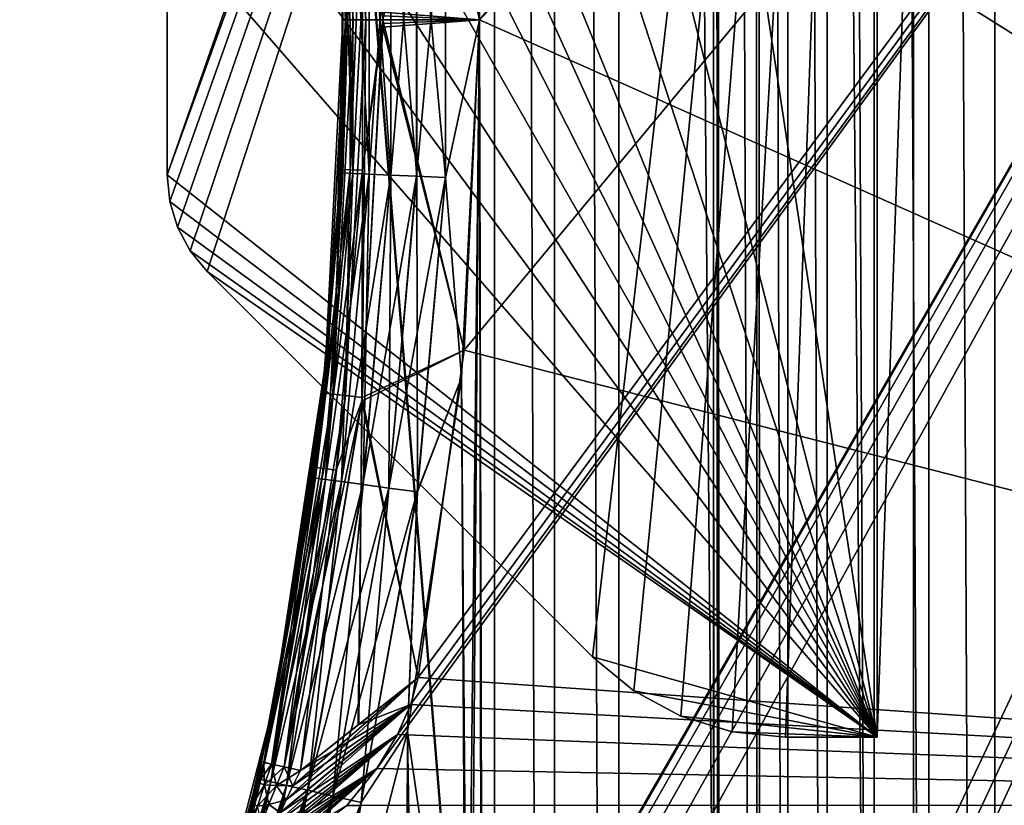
# Model space of a CAD drawing. Header units: metres. Extents: x -206 to 75, y -104 to 104.
# Tile 198 of 256: x -196 to -189, y -20 to -14. Entities that reach past the tile are written whole.
import ezdxf

# ---------------------------------------------------------------- set-up
doc = ezdxf.new("R2010")
doc.units = ezdxf.units.M
doc.layers.add('solid_01_1-CONSUMER_THERM_B_125288', color=7, linetype='CONTINUOUS')

msp = doc.modelspace()

# ---------------------------------------------------------------- linework, layer by layer
at = {"layer": 'solid_01_1-CONSUMER_THERM_B_125288'}
for points in [[(-168.648926, 67.29171), (-200.493088, -75.033852), (-200.514557, 74.966148)], [(-190.720612, -45.683636, 1.5), (-200.514557, 74.966148, 1.5), (-200.493088, -75.033852, 1.5)], [(-190.792786, -44.707626, 1.5), (-190.805618, 44.64188, 1.5), (-200.514557, 74.966148, 1.5)], [(-190.720612, -45.683636, 1.5), (-190.792786, -44.707626, 1.5), (-200.514557, 74.966148, 1.5)], [(-168.648926, 67.29171), (-168.75058, 66.747505), (-200.493088, -75.033852)], [(-168.75058, 66.747505), (-168.750504, 66.193886), (-200.493088, -75.033852)], [(-168.750504, 66.193886), (-168.731537, -66.252495), (-200.493088, -75.033852)], [(-188.131836, 63.209873, 75.400002), (-188.743393, 63.006863, 75.400002), (-188.122757, -63.265884, 75.400002)], [(-188.743393, 63.006863, 75.400002), (-189.338531, 62.760765, 75.400002), (-188.734344, -63.062962, 75.400002)], [(-188.743393, 63.006863, 75.400002), (-188.734344, -63.062962, 75.400002), (-188.122757, -63.265884, 75.400002)], [(-189.338531, 62.760765, 75.400002), (-190.467224, 62.145069, 75.400002), (-189.329514, -62.816952, 75.400002)], [(-189.338531, 62.760765, 75.400002), (-189.329514, -62.816952, 75.400002), (-188.734344, -63.062962, 75.400002)], [(-190.467224, 62.145069, 75.400002), (-191.497131, 61.374428, 75.400002), (-190.458282, -62.201416, 75.400002)], [(-190.467224, 62.145069, 75.400002), (-190.458282, -62.201416, 75.400002), (-189.329514, -62.816952, 75.400002)], [(-191.497131, 61.374428, 75.400002), (-191.968384, 60.935677, 75.400002), (-191.488312, -61.430923, 75.400002)], [(-191.497131, 61.374428, 75.400002), (-191.488312, -61.430923, 75.400002), (-190.458282, -62.201416, 75.400002)], [(-191.968384, 60.935677, 75.400002), (-192.407074, 60.464352, 75.400002), (-191.959625, -60.992237, 75.400002)], [(-191.968384, 60.935677, 75.400002), (-191.959625, -60.992237, 75.400002), (-191.488312, -61.430923, 75.400002)], [(-192.407074, 60.464352, 75.400002), (-192.511902, -14.2783, 75.400002), (-192.398376, -60.520977, 75.400002)], [(-192.407074, 60.464352, 75.400002), (-192.398376, -60.520977, 75.400002), (-191.959625, -60.992237, 75.400002)], [(-190.755585, -42.752499, 1.5), (-190.767761, 42.686893, 1.5), (-190.805618, 44.64188, 1.5)], [(-190.792786, -44.707626, 1.5), (-190.755585, -42.752499, 1.5), (-190.805618, 44.64188, 1.5)], [(-190.4776, -40.818287, 1.5), (-190.489151, 40.752857, 1.5), (-190.767761, 42.686893, 1.5)], [(-190.755585, -42.752499, 1.5), (-190.4776, -40.818287, 1.5), (-190.767761, 42.686893, 1.5)], [(-190.249329, -39.867092, 1.5), (-190.260574, 39.801739, 1.5), (-190.489151, 40.752857, 1.5)], [(-190.4776, -40.818287, 1.5), (-190.249329, -39.867092, 1.5), (-190.489151, 40.752857, 1.5)], [(-189.962341, -38.930828, 1.5), (-189.973282, 38.865559, 1.5), (-190.260574, 39.801739, 1.5)], [(-190.249329, -39.867092, 1.5), (-189.962341, -38.930828, 1.5), (-190.260574, 39.801739, 1.5)], [(-189.617798, -38.013813, 1.5), (-189.628448, 37.948685, 1.5), (-189.973282, 38.865559, 1.5)], [(-189.962341, -38.930828, 1.5), (-189.617798, -38.013813, 1.5), (-189.973282, 38.865559, 1.5)], [(-189.217484, -37.120647, 1.5), (-189.227875, 37.055695, 1.5), (-189.628448, 37.948685, 1.5)], [(-189.617798, -38.013813, 1.5), (-189.217484, -37.120647, 1.5), (-189.628448, 37.948685, 1.5)], [(-188.259018, -35.423119, 1.5), (-188.268982, 35.358646, 1.5), (-189.227875, 37.055695, 1.5)], [(-189.217484, -37.120647, 1.5), (-188.259018, -35.423119, 1.5), (-189.227875, 37.055695, 1.5)], [(-192.511902, -14.278341, 63.5), (-192.644226, -11.660474, 63.5), (-192.600266, 2.971674, 63.5)], [(-178.100266, 2.972715, 63.5), (-192.511902, -14.278341, 63.5), (-192.600266, 2.971674, 63.5)], [(-178.100266, 2.972715, 63.5), (-192.49942, -22.094429, 63.5), (-192.511902, -14.278341, 63.5)], [(-178.100266, 2.972715, 63.5), (-192.380325, -21.904842, 63.5), (-192.49942, -22.094429, 63.5)], [(-178.100266, 2.972715, 63.5), (-192.221954, -21.746449, 63.5), (-192.380325, -21.904842, 63.5)], [(-178.100266, 2.972715, 63.5), (-192.032394, -21.627327, 63.5), (-192.221954, -21.746449, 63.5)], [(-178.100266, 2.972715, 63.5), (-191.821167, -21.553381, 63.5), (-192.032394, -21.627327, 63.5)], [(-178.100266, 2.972715, 63.5), (-191.598511, -21.528254, 63.5), (-191.821167, -21.553381, 63.5)], [(-178.100266, 2.972715, 63.5), (-189.702667, -21.528118, 63.5), (-191.598511, -21.528254, 63.5)], [(-178.100266, 2.972715, 63.5), (-189.523285, -21.511883, 63.5), (-189.702667, -21.528118, 63.5)], [(-178.100266, 2.972715, 63.5), (-189.349716, -21.46373, 63.5), (-189.523285, -21.511883, 63.5)], [(-178.100266, 2.972715, 63.5), (-189.187607, -21.385223, 63.5), (-189.349716, -21.46373, 63.5)], [(-178.100266, 2.972715, 63.5), (-188.60054, -21.091534, 63.5), (-189.187607, -21.385223, 63.5)], [(-194.79895, -15.41427, 72.099998), (-189.599976, -1.028111, 72.099998), (-192.399429, -8.550674, 72.099998)], [(-194.79895, -15.41427, 72.099998), (-194.779694, -15.609434, 72.099998), (-189.599976, -1.028111, 72.099998)], [(-194.779694, -15.609434, 72.099998), (-194.722794, -15.796946, 72.099998), (-189.599976, -1.028111, 72.099998)], [(-194.722794, -15.796946, 72.099998), (-194.630417, -15.969762, 72.099998), (-189.599976, -1.028111, 72.099998)], [(-194.630417, -15.969762, 72.099998), (-194.505997, -16.121357, 72.099998), (-189.599976, -1.028111, 72.099998)], [(-194.505997, -16.121357, 72.099998), (-191.684479, -18.942474, 72.099998), (-189.599976, -1.028111, 72.099998)], [(-193.264374, -19.757679, 66.5), (-179.598618, -20.027393, 66.5), (-179.599976, -1.027393, 66.5)], [(-193.112396, -19.510281, 66.5), (-193.264374, -19.757679, 66.5), (-179.599976, -1.027393, 66.5)], [(-193.014893, -19.288973, 66.5), (-193.112396, -19.510281, 66.5), (-179.599976, -1.027393, 66.5)], [(-193.014893, -19.288973, 66.5), (-179.599976, -1.027393, 66.5), (-192.961288, -19.09329, 66.5)], [(-192.961288, -19.09329, 66.5), (-179.599976, -1.027393, 66.5), (-192.624405, -16.696272, 66.5)], [(-192.511902, -14.278312, 66.5), (-179.599976, -1.027393, 66.5), (-192.624756, -11.860378, 66.5)], [(-192.624405, -16.696272, 66.5), (-179.599976, -1.027393, 66.5), (-192.511902, -14.278312, 66.5)], [(-192.599976, -1.028326, 72.400002), (-179.599976, -1.027393, 72.400002), (-179.598618, -20.027393, 72.400002)], [(-192.599442, -8.528326, 72.400002), (-192.599976, -1.028326, 72.400002), (-179.598618, -20.027393, 72.400002)], [(-192.399979, -1.028312, 66.800003), (-189.599976, -1.028111, 66.800003), (-189.598648, -19.528111, 66.800003)], [(-192.399429, -8.550674, 66.800003), (-192.399979, -1.028312, 66.800003), (-189.598648, -19.528111, 66.800003)], [(-191.684479, -18.942474, 72.099998), (-191.381271, -19.191256, 72.099998), (-189.599976, -1.028111, 72.099998)], [(-191.381271, -19.191256, 72.099998), (-191.035599, -19.375973, 72.099998), (-189.599976, -1.028111, 72.099998)], [(-191.035599, -19.375973, 72.099998), (-190.660538, -19.489731, 72.099998), (-189.599976, -1.028111, 72.099998)], [(-190.660538, -19.489731, 72.099998), (-190.270218, -19.528158, 72.099998), (-189.599976, -1.028111, 72.099998)], [(-190.270218, -19.528158, 72.099998), (-189.598648, -19.528111, 72.099998), (-189.599976, -1.028111, 72.099998)], [(-189.598648, -19.528111, 68.699997), (-189.599976, -1.028111, 68.699997), (-188.953949, -1.028064, 68.699997)], [(-188.953949, -1.028064, 70.199997), (-189.599976, -1.028111, 70.199997), (-189.598648, -19.528111, 70.199997)], [(-189.599976, -1.028111, 66.800003), (-189.599976, -1.028111, 68.699997), (-189.598648, -19.528111, 68.699997)], [(-189.598648, -19.528111, 66.800003), (-189.599976, -1.028111, 66.800003), (-189.598648, -19.528111, 68.699997)], [(-189.598648, -19.528111, 72.099998), (-189.598648, -19.528111, 70.199997), (-189.599976, -1.028111, 70.199997)], [(-189.599976, -1.028111, 72.099998), (-189.598648, -19.528111, 72.099998), (-189.599976, -1.028111, 70.199997)], [(-189.598648, -19.528111, 70.199997), (-189.598648, -19.528111, 68.699997), (-188.953949, -1.028064, 68.699997)], [(-188.953949, -1.028064, 70.199997), (-189.598648, -19.528111, 70.199997), (-188.953949, -1.028064, 68.699997)], [(-194.79895, -15.41427, 72.099998), (-192.399429, -8.550674, 72.099998), (-194.799072, -13.550847, 72.099998)], [(-192.599442, -8.528326, 72.400002), (-179.598618, -20.027393, 72.400002), (-193.484055, -8.52839, 72.400002)], [(-179.598618, -20.027393, 72.400002), (-193.265167, -8.799067, 72.400002), (-193.484055, -8.52839, 72.400002)], [(-192.967651, -9.210786, 66.800003), (-192.399429, -8.550674, 66.800003), (-189.598648, -19.528111, 66.800003)], [(-179.598618, -20.027393, 72.400002), (-193.113144, -9.046436, 72.400002), (-193.265167, -8.799067, 72.400002)], [(-179.598618, -20.027393, 72.400002), (-193.015579, -9.267729, 72.400002), (-193.113144, -9.046436, 72.400002)], [(-192.967651, -9.210786, 66.800003), (-189.598648, -19.528111, 66.800003), (-193.484512, -9.984642, 66.800003)], [(-179.598618, -20.027393, 72.400002), (-192.961975, -9.463419, 72.400002), (-193.015579, -9.267729, 72.400002)], [(-179.598618, -20.027393, 72.400002), (-192.624756, -11.860383, 72.400002), (-192.961975, -9.463419, 72.400002)], [(-193.484512, -9.984642, 66.800003), (-189.598648, -19.528111, 66.800003), (-193.728836, -10.42986, 66.800003)], [(-193.728836, -10.42986, 66.800003), (-189.598648, -19.528111, 66.800003), (-193.964966, -10.925002, 66.800003)], [(-193.964966, -10.925002, 66.800003), (-189.598648, -19.528111, 66.800003), (-194.19136, -11.47698, 66.800003)], [(-194.19136, -11.47698, 66.800003), (-189.598648, -19.528111, 66.800003), (-194.406738, -12.093569, 66.800003)], [(-193.586212, -11.538349, 73.431709), (-193.435852, -14.278408, 73.431709), (-193.642776, -11.544589, 73.619507)], [(-193.586212, -11.538349, 73.431709), (-193.494278, -11.528232, 73.258644), (-193.343369, -14.278391, 73.258644)], [(-193.586212, -11.538349, 73.431709), (-193.343369, -14.278391, 73.258644), (-193.435852, -14.278408, 73.431709)], [(-193.494278, -11.528232, 73.258644), (-193.219025, -14.251157, 73.107109), (-193.219009, -14.278371, 73.107109)], [(-193.343369, -14.278391, 73.258644), (-193.494278, -11.528232, 73.258644), (-193.219009, -14.278371, 73.107109)], [(-193.367508, -13.176461, 65.641441), (-193.218933, -14.278362, 65.792976), (-193.370575, -11.514613, 65.792976)], [(-192.624756, -11.860378, 66.5), (-193.370575, -11.514613, 65.792976), (-193.218933, -14.278362, 65.792976)], [(-193.642776, -11.544589, 73.619507), (-193.492767, -14.278448, 73.619507), (-193.549454, -12.91047, 73.814217)], [(-193.435852, -14.278408, 73.431709), (-193.492767, -14.278448, 73.619507), (-193.642776, -11.544589, 73.619507)], [(-192.759796, -13.123253, 63.524933), (-192.644226, -11.660474, 63.5), (-192.511902, -14.278341, 63.5)], [(-193.639114, -11.761334, 74.400002), (-193.549454, -12.91047, 73.814217), (-193.511902, -14.278392, 73.814217)], [(-193.511902, -14.278392, 74.400002), (-193.639114, -11.761334, 74.400002), (-193.511902, -14.278392, 73.814217)], [(-193.512299, -13.15706, 74.621429), (-193.639114, -11.761334, 74.400002), (-193.511902, -14.278392, 74.400002)], [(-193.549469, -12.91027, 65.085869), (-193.639114, -11.761334, 64.5), (-193.511902, -14.278392, 64.5)], [(-193.512161, -13.157054, 64.277962), (-193.511902, -14.278392, 64.5), (-193.639114, -11.761334, 64.5)], [(-193.21907, -14.223943, 73.107109), (-192.624756, -11.860383, 72.400002), (-192.511902, -14.27832, 72.400002)], [(-192.511902, -14.278312, 66.5), (-192.624756, -11.860378, 66.5), (-193.218933, -14.278362, 65.792976)], [(-179.598618, -20.027393, 72.400002), (-192.511902, -14.27832, 72.400002), (-192.624756, -11.860383, 72.400002)], [(-194.406738, -12.093569, 66.800003), (-189.598648, -19.528111, 66.800003), (-194.609726, -12.782652, 66.800003)], [(-194.609726, -12.782652, 66.800003), (-189.598648, -19.528111, 66.800003), (-194.799072, -13.550847, 66.800003)], [(-193.511902, -14.278392, 65.085869), (-193.549469, -12.91027, 65.085869), (-193.511902, -14.278392, 64.5)], [(-193.516861, -13.183018, 65.279999), (-193.549469, -12.91027, 65.085869), (-193.511902, -14.278392, 65.085869)], [(-193.492767, -14.278448, 73.619507), (-193.511902, -14.278392, 73.814217), (-193.549454, -12.91047, 73.814217)], [(-192.971588, -15.423931, 75.300873), (-192.760406, -13.123281, 75.374931), (-192.971756, -13.132775, 75.300873)], [(-192.971588, -15.423931, 75.300873), (-192.760239, -15.433395, 75.374931), (-192.760406, -13.123281, 75.374931)], [(-192.971191, -13.132751, 63.598858), (-192.759796, -13.123253, 63.524933), (-192.75975, -15.433417, 63.52496)], [(-192.760406, -13.123281, 75.374931), (-192.760239, -15.433395, 75.374931), (-192.511902, -14.2783, 75.400002)], [(-192.75975, -15.433417, 63.52496), (-192.759796, -13.123253, 63.524933), (-192.511902, -14.278341, 63.5)], [(-193.459824, -13.180513, 65.468552), (-193.516861, -13.183018, 65.279999), (-193.516769, -15.373761, 65.279701)], [(-193.516769, -15.373761, 65.279701), (-193.516861, -13.183018, 65.279999), (-193.511902, -14.278392, 65.085869)], [(-193.459625, -15.376261, 65.468643), (-193.459824, -13.180513, 65.468552), (-193.516769, -15.373761, 65.279701)], [(-193.438553, -13.153747, 74.833076), (-193.512299, -13.15706, 74.621429), (-193.512131, -15.399724, 74.621429)], [(-193.512131, -15.399724, 74.621429), (-193.512299, -13.15706, 74.621429), (-193.511902, -14.278392, 74.400002)], [(-193.438278, -13.153735, 64.06636), (-193.438171, -15.403036, 64.066475), (-193.512161, -13.157054, 64.277962)], [(-193.512161, -13.157054, 64.277962), (-193.512024, -15.399729, 64.278084), (-193.511902, -14.278392, 64.5)], [(-193.438171, -15.403036, 64.066475), (-193.512024, -15.399729, 64.278084), (-193.512161, -13.157054, 64.277962)], [(-193.438385, -15.403027, 74.833076), (-193.438553, -13.153747, 74.833076), (-193.512131, -15.399724, 74.621429)], [(-193.459625, -15.376261, 65.468643), (-193.367508, -13.176461, 65.641441), (-193.459824, -13.180513, 65.468552)], [(-193.459625, -15.376261, 65.468643), (-193.36734, -15.380299, 65.641441), (-193.367508, -13.176461, 65.641441)], [(-193.319565, -13.148401, 75.022964), (-193.438553, -13.153747, 74.833076), (-193.438385, -15.403027, 74.833076)], [(-193.319397, -15.408355, 75.022964), (-193.319565, -13.148401, 75.022964), (-193.438385, -15.403027, 74.833076)], [(-193.319183, -13.148384, 63.876549), (-193.319092, -15.408369, 63.876648), (-193.438278, -13.153735, 64.06636)], [(-193.319092, -15.408369, 63.876648), (-193.438171, -15.403036, 64.066475), (-193.438278, -13.153735, 64.06636)], [(-193.367508, -13.176461, 65.641441), (-193.36734, -15.380299, 65.641441), (-193.218933, -14.278362, 65.792976)], [(-193.161316, -13.141292, 75.181549), (-193.319565, -13.148401, 75.022964), (-193.319397, -15.408355, 75.022964)], [(-193.161148, -15.415442, 75.181549), (-193.161316, -13.141292, 75.181549), (-193.319397, -15.408355, 75.022964)], [(-193.160828, -13.14127, 63.71806), (-193.160767, -15.415459, 63.718136), (-193.319183, -13.148384, 63.876549)], [(-193.160767, -15.415459, 63.718136), (-193.319092, -15.408369, 63.876648), (-193.319183, -13.148384, 63.876549)], [(-192.971756, -13.132775, 75.300873), (-193.161316, -13.141292, 75.181549), (-193.161148, -15.415442, 75.181549)], [(-192.971588, -15.423931, 75.300873), (-192.971756, -13.132775, 75.300873), (-193.161148, -15.415442, 75.181549)], [(-192.971191, -13.132751, 63.598858), (-192.97113, -15.423951, 63.598911), (-193.160828, -13.14127, 63.71806)], [(-192.97113, -15.423951, 63.598911), (-193.160767, -15.415459, 63.718136), (-193.160828, -13.14127, 63.71806)], [(-192.971191, -13.132751, 63.598858), (-192.75975, -15.433417, 63.52496), (-192.97113, -15.423951, 63.598911)], [(-194.79895, -15.41427, 66.800003), (-194.799072, -13.550847, 66.800003), (-189.598648, -19.528111, 66.800003)], [(-194.79895, -15.41427, 72.099998), (-194.799072, -13.550847, 72.099998), (-194.799072, -13.550847, 66.800003)], [(-194.79895, -15.41427, 72.099998), (-194.799072, -13.550847, 66.800003), (-194.79895, -15.41427, 66.800003)], [(-193.492767, -14.278448, 73.619507), (-193.642395, -17.012327, 73.619507), (-193.549255, -15.646319, 73.814217)], [(-193.585815, -17.018488, 73.431709), (-193.642395, -17.012327, 73.619507), (-193.492767, -14.278448, 73.619507)], [(-193.638763, -16.795467, 74.400002), (-193.511902, -14.278392, 74.400002), (-193.549255, -15.646319, 73.814217)], [(-193.512131, -15.399724, 74.621429), (-193.511902, -14.278392, 74.400002), (-193.638763, -16.795467, 74.400002)], [(-193.511902, -14.278392, 65.085869), (-193.511902, -14.278392, 64.5), (-193.638763, -16.795467, 64.5)], [(-193.512024, -15.399729, 64.278084), (-193.638763, -16.795467, 64.5), (-193.511902, -14.278392, 64.5)], [(-193.549271, -15.646508, 65.085869), (-193.511902, -14.278392, 65.085869), (-193.638763, -16.795467, 64.5)], [(-193.435852, -14.278408, 73.431709), (-193.493881, -17.028572, 73.258644), (-193.585815, -17.018488, 73.431709)], [(-193.435852, -14.278408, 73.431709), (-193.585815, -17.018488, 73.431709), (-193.492767, -14.278448, 73.619507)], [(-193.516769, -15.373761, 65.279701), (-193.511902, -14.278392, 65.085869), (-193.549271, -15.646508, 65.085869)], [(-193.492767, -14.278448, 73.619507), (-193.549255, -15.646319, 73.814217), (-193.511902, -14.278392, 73.814217)], [(-193.511902, -14.278392, 74.400002), (-193.511902, -14.278392, 73.814217), (-193.549255, -15.646319, 73.814217)], [(-193.493881, -17.028572, 73.258644), (-193.343369, -14.278391, 73.258644), (-193.37027, -17.042137, 73.107109)], [(-193.435852, -14.278408, 73.431709), (-193.343369, -14.278391, 73.258644), (-193.493881, -17.028572, 73.258644)], [(-193.37027, -17.042137, 73.107109), (-193.219009, -14.278371, 73.107109), (-192.624405, -16.696274, 72.400002)], [(-193.343369, -14.278391, 73.258644), (-193.219009, -14.278371, 73.107109), (-193.37027, -17.042137, 73.107109)], [(-193.36734, -15.380299, 65.641441), (-193.218933, -14.305592, 65.792976), (-193.218933, -14.278362, 65.792976)], [(-193.219025, -14.251157, 73.107109), (-193.21907, -14.223943, 73.107109), (-192.511902, -14.27832, 72.400002)], [(-193.219009, -14.278371, 73.107109), (-193.219025, -14.251157, 73.107109), (-192.511902, -14.27832, 72.400002)], [(-193.219009, -14.278371, 73.107109), (-192.511902, -14.27832, 72.400002), (-192.624405, -16.696274, 72.400002)], [(-192.511902, -14.278312, 66.5), (-193.218933, -14.305592, 65.792976), (-193.218979, -14.332821, 65.792976)], [(-192.624405, -16.696272, 66.5), (-192.511902, -14.278312, 66.5), (-193.218979, -14.332821, 65.792976)], [(-192.511902, -14.278312, 66.5), (-193.218933, -14.278362, 65.792976), (-193.218933, -14.305592, 65.792976)], [(-192.760239, -15.433395, 75.374931), (-192.643845, -16.896187, 75.400002), (-192.511902, -14.2783, 75.400002)], [(-192.75975, -15.433417, 63.52496), (-192.511902, -14.278341, 63.5), (-192.643845, -16.896221, 63.5)], [(-192.511902, -14.2783, 75.400002), (-192.643845, -16.896187, 75.400002), (-192.398376, -60.520977, 75.400002)], [(-192.598434, -22.528326, 63.5), (-192.643845, -16.896221, 63.5), (-192.511902, -14.278341, 63.5)], [(-179.598618, -20.027393, 72.400002), (-192.624405, -16.696274, 72.400002), (-192.511902, -14.27832, 72.400002)], [(-192.573334, -22.30566, 63.5), (-192.598434, -22.528326, 63.5), (-192.511902, -14.278341, 63.5)], [(-192.49942, -22.094429, 63.5), (-192.573334, -22.30566, 63.5), (-192.511902, -14.278341, 63.5)], [(-193.36734, -15.380299, 65.641441), (-193.373169, -17.069204, 65.792976), (-193.218979, -14.332821, 65.792976)], [(-192.624405, -16.696272, 66.5), (-193.218979, -14.332821, 65.792976), (-193.373169, -17.069204, 65.792976)], [(-193.36734, -15.380299, 65.641441), (-193.218979, -14.332821, 65.792976), (-193.218933, -14.305592, 65.792976)], [(-194.779694, -15.609434, 66.800003), (-194.79895, -15.41427, 66.800003), (-189.598648, -19.528111, 66.800003)], [(-194.79895, -15.41427, 72.099998), (-194.79895, -15.41427, 66.800003), (-194.779694, -15.609434, 66.800003)], [(-194.79895, -15.41427, 72.099998), (-194.779694, -15.609434, 66.800003), (-194.779694, -15.609434, 72.099998)], [(-193.712753, -17.633396, 74.621429), (-193.512131, -15.399724, 74.621429), (-193.638763, -16.795467, 74.400002)], [(-193.438385, -15.403027, 74.833076), (-193.512131, -15.399724, 74.621429), (-193.712753, -17.633396, 74.621429)], [(-193.639603, -17.643288, 74.833076), (-193.438385, -15.403027, 74.833076), (-193.712753, -17.633396, 74.621429)], [(-193.512024, -15.399729, 64.278084), (-193.712677, -17.633408, 64.278206), (-193.638763, -16.795467, 64.5)], [(-193.639435, -17.643309, 64.066589), (-193.712677, -17.633408, 64.278206), (-193.512024, -15.399729, 64.278084)], [(-193.708313, -17.55611, 65.279411), (-193.516769, -15.373761, 65.279701), (-193.661453, -17.010582, 65.085869)], [(-193.459625, -15.376261, 65.468643), (-193.516769, -15.373761, 65.279701), (-193.708313, -17.55611, 65.279411)], [(-193.65152, -17.563612, 65.468735), (-193.459625, -15.376261, 65.468643), (-193.708313, -17.55611, 65.279411)], [(-193.516769, -15.373761, 65.279701), (-193.549271, -15.646508, 65.085869), (-193.661453, -17.010582, 65.085869)], [(-193.65152, -17.563612, 65.468735), (-193.36734, -15.380299, 65.641441), (-193.459625, -15.376261, 65.468643)], [(-193.65152, -17.563612, 65.468735), (-193.559982, -17.575701, 65.641441), (-193.36734, -15.380299, 65.641441)], [(-193.319397, -15.408355, 75.022964), (-193.438385, -15.403027, 74.833076), (-193.639603, -17.643288, 74.833076)], [(-193.521576, -17.659248, 75.022964), (-193.319397, -15.408355, 75.022964), (-193.639603, -17.643288, 74.833076)], [(-193.438171, -15.403036, 64.066475), (-193.639435, -17.643309, 64.066589), (-193.512024, -15.399729, 64.278084)], [(-193.521332, -17.659279, 63.876743), (-193.639435, -17.643309, 64.066589), (-193.438171, -15.403036, 64.066475)], [(-193.36734, -15.380299, 65.641441), (-193.559982, -17.575701, 65.641441), (-193.373169, -17.069204, 65.792976)], [(-193.161148, -15.415442, 75.181549), (-193.319397, -15.408355, 75.022964), (-193.521576, -17.659248, 75.022964)], [(-193.364594, -17.680473, 75.181549), (-193.161148, -15.415442, 75.181549), (-193.521576, -17.659248, 75.022964)], [(-193.319092, -15.408369, 63.876648), (-193.521332, -17.659279, 63.876743), (-193.438171, -15.403036, 64.066475)], [(-193.364304, -17.680513, 63.718216), (-193.521332, -17.659279, 63.876743), (-193.319092, -15.408369, 63.876648)], [(-192.971588, -15.423931, 75.300873), (-193.161148, -15.415442, 75.181549), (-193.364594, -17.680473, 75.181549)], [(-193.176544, -17.7059, 75.300873), (-192.971588, -15.423931, 75.300873), (-193.364594, -17.680473, 75.181549)], [(-193.160767, -15.415459, 63.718136), (-193.364304, -17.680513, 63.718216), (-193.319092, -15.408369, 63.876648)], [(-193.176208, -17.705946, 63.598965), (-193.364304, -17.680513, 63.718216), (-193.160767, -15.415459, 63.718136)], [(-193.176544, -17.7059, 75.300873), (-192.760239, -15.433395, 75.374931), (-192.971588, -15.423931, 75.300873)], [(-192.97113, -15.423951, 63.598911), (-193.176208, -17.705946, 63.598965), (-193.160767, -15.415459, 63.718136)], [(-192.97113, -15.423951, 63.598911), (-192.966522, -17.734297, 63.52499), (-193.176208, -17.705946, 63.598965)], [(-192.97113, -15.423951, 63.598911), (-192.75975, -15.433417, 63.52496), (-192.966522, -17.734297, 63.52499)], [(-193.176544, -17.7059, 75.300873), (-192.966888, -17.734249, 75.374931), (-192.760239, -15.433395, 75.374931)], [(-192.760239, -15.433395, 75.374931), (-192.966888, -17.734249, 75.374931), (-192.643845, -16.896187, 75.400002)], [(-192.966522, -17.734297, 63.52499), (-192.75975, -15.433417, 63.52496), (-192.643845, -16.896221, 63.5)], [(-194.722794, -15.796946, 66.800003), (-194.779694, -15.609434, 66.800003), (-189.598648, -19.528111, 66.800003)], [(-194.779694, -15.609434, 72.099998), (-194.779694, -15.609434, 66.800003), (-194.722794, -15.796946, 66.800003)], [(-194.779694, -15.609434, 72.099998), (-194.722794, -15.796946, 66.800003), (-194.722794, -15.796946, 72.099998)], [(-193.661453, -17.010582, 65.085869), (-193.549271, -15.646508, 65.085869), (-193.638763, -16.795467, 64.5)], [(-193.642395, -17.012327, 73.619507), (-193.661407, -17.010155, 73.814217), (-193.549255, -15.646319, 73.814217)], [(-193.638763, -16.795467, 74.400002), (-193.549255, -15.646319, 73.814217), (-193.661407, -17.010155, 73.814217)], [(-194.630417, -15.969762, 66.800003), (-194.722794, -15.796946, 66.800003), (-189.598648, -19.528111, 66.800003)], [(-194.722794, -15.796946, 72.099998), (-194.722794, -15.796946, 66.800003), (-194.630417, -15.969762, 66.800003)], [(-194.722794, -15.796946, 72.099998), (-194.630417, -15.969762, 66.800003), (-194.630417, -15.969762, 72.099998)], [(-194.505997, -16.121357, 66.800003), (-194.630417, -15.969762, 66.800003), (-189.598648, -19.528111, 66.800003)], [(-194.630417, -15.969762, 72.099998), (-194.630417, -15.969762, 66.800003), (-194.505997, -16.121357, 66.800003)], [(-194.630417, -15.969762, 72.099998), (-194.505997, -16.121357, 66.800003), (-194.505997, -16.121357, 72.099998)], [(-191.684479, -18.942474, 66.800003), (-194.505997, -16.121357, 66.800003), (-189.598648, -19.528111, 66.800003)], [(-191.684479, -18.942474, 72.099998), (-194.505997, -16.121357, 66.800003), (-191.684479, -18.942474, 66.800003)], [(-194.505997, -16.121357, 72.099998), (-194.505997, -16.121357, 66.800003), (-191.684479, -18.942474, 72.099998)], [(-192.961288, -19.09329, 66.5), (-192.624405, -16.696272, 66.5), (-193.373169, -17.069204, 65.792976)], [(-193.37027, -17.042137, 73.107109), (-192.624405, -16.696274, 72.400002), (-192.961288, -19.093287, 72.400002)], [(-179.598618, -20.027393, 72.400002), (-192.961288, -19.093287, 72.400002), (-192.624405, -16.696274, 72.400002)], [(-194.018387, -19.28698, 74.400002), (-193.638763, -16.795467, 74.400002), (-193.848007, -18.365808, 73.814217)], [(-193.712753, -17.633396, 74.621429), (-193.638763, -16.795467, 74.400002), (-194.018387, -19.28698, 74.400002)], [(-193.661453, -17.010582, 65.085869), (-193.638763, -16.795467, 64.5), (-194.018387, -19.28698, 64.5)], [(-193.712677, -17.633408, 64.278206), (-194.018387, -19.28698, 64.5), (-193.638763, -16.795467, 64.5)], [(-193.638763, -16.795467, 74.400002), (-193.661407, -17.010155, 73.814217), (-193.848007, -18.365808, 73.814217)], [(-192.643845, -16.896187, 75.400002), (-193.038712, -19.487494, 75.400002), (-192.398376, -60.520977, 75.400002)], [(-192.966888, -17.734249, 75.374931), (-193.038712, -19.487494, 75.400002), (-192.643845, -16.896187, 75.400002)], [(-192.598434, -22.528326, 63.5), (-193.038712, -19.487522, 63.5), (-192.643845, -16.896221, 63.5)], [(-192.966522, -17.734297, 63.52499), (-192.643845, -16.896221, 63.5), (-193.038712, -19.487522, 63.5)], [(-193.642395, -17.012327, 73.619507), (-194.034286, -19.725775, 73.431709), (-194.089859, -19.71349, 73.619507)], [(-193.642395, -17.012327, 73.619507), (-194.089859, -19.71349, 73.619507), (-193.848007, -18.365808, 73.814217)], [(-193.585815, -17.018488, 73.431709), (-194.034286, -19.725775, 73.431709), (-193.642395, -17.012327, 73.619507)], [(-193.585815, -17.018488, 73.431709), (-193.942612, -19.746151, 73.256508), (-194.034286, -19.725775, 73.431709)], [(-193.848099, -18.366369, 65.085869), (-193.661453, -17.010582, 65.085869), (-194.018387, -19.28698, 64.5)], [(-193.585815, -17.018488, 73.431709), (-193.493881, -17.028572, 73.258644), (-193.942612, -19.746151, 73.256508)], [(-193.708313, -17.55611, 65.279411), (-193.661453, -17.010582, 65.085869), (-193.848099, -18.366369, 65.085869)], [(-193.642395, -17.012327, 73.619507), (-193.848007, -18.365808, 73.814217), (-193.661407, -17.010155, 73.814217)], [(-193.493881, -17.028572, 73.258644), (-193.822601, -19.772808, 73.107109), (-193.942612, -19.746151, 73.256508)], [(-193.942596, -19.746132, 65.643478), (-193.82251, -19.772755, 65.792976), (-193.373169, -17.069204, 65.792976)], [(-193.559982, -17.575701, 65.641441), (-193.942596, -19.746132, 65.643478), (-193.373169, -17.069204, 65.792976)], [(-193.493881, -17.028572, 73.258644), (-193.37027, -17.042137, 73.107109), (-193.822601, -19.772808, 73.107109)], [(-193.37027, -17.042137, 73.107109), (-193.399139, -19.438744, 72.762886), (-193.822601, -19.772808, 73.107109)], [(-193.39566, -19.435982, 66.139969), (-193.373169, -17.069204, 65.792976), (-193.82251, -19.772755, 65.792976)], [(-193.37027, -17.042137, 73.107109), (-192.961288, -19.093287, 72.400002), (-193.399139, -19.438744, 72.762886)], [(-193.39566, -19.435982, 66.139969), (-192.961288, -19.09329, 66.5), (-193.373169, -17.069204, 65.792976)], [(-193.708313, -17.55611, 65.279411), (-193.848099, -18.366369, 65.085869), (-194.108704, -19.710093, 65.085869)], [(-194.090027, -19.713331, 65.279121), (-193.708313, -17.55611, 65.279411), (-194.108704, -19.710093, 65.085869)], [(-193.65152, -17.563612, 65.468735), (-193.708313, -17.55611, 65.279411), (-194.090027, -19.713331, 65.279121)], [(-193.65152, -17.563612, 65.468735), (-194.090027, -19.713331, 65.279121), (-194.034012, -19.725794, 65.468826)], [(-193.65152, -17.563612, 65.468735), (-194.034012, -19.725794, 65.468826), (-193.559982, -17.575701, 65.641441)], [(-194.034012, -19.725794, 65.468826), (-193.942596, -19.746132, 65.643478), (-193.559982, -17.575701, 65.641441)], [(-194.112549, -19.840137, 74.621429), (-193.712753, -17.633396, 74.621429), (-194.018387, -19.28698, 74.400002)], [(-193.639603, -17.643288, 74.833076), (-193.712753, -17.633396, 74.621429), (-194.112549, -19.840137, 74.621429)], [(-194.040573, -19.856539, 74.833076), (-193.639603, -17.643288, 74.833076), (-194.112549, -19.840137, 74.621429)], [(-193.712677, -17.633408, 64.278206), (-194.112488, -19.840151, 64.278328), (-194.018387, -19.28698, 64.5)], [(-194.040466, -19.856564, 64.066704), (-194.112488, -19.840151, 64.278328), (-193.712677, -17.633408, 64.278206)], [(-193.521576, -17.659248, 75.022964), (-193.639603, -17.643288, 74.833076), (-194.040573, -19.856539, 74.833076)], [(-193.924438, -19.883001, 75.022964), (-193.521576, -17.659248, 75.022964), (-194.040573, -19.856539, 74.833076)], [(-193.639435, -17.643309, 64.066589), (-194.040466, -19.856564, 64.066704), (-193.712677, -17.633408, 64.278206)], [(-193.924286, -19.883036, 63.876842), (-194.040466, -19.856564, 64.066704), (-193.639435, -17.643309, 64.066589)], [(-193.364594, -17.680473, 75.181549), (-193.521576, -17.659248, 75.022964), (-193.924438, -19.883001, 75.022964)], [(-193.521332, -17.659279, 63.876743), (-193.924286, -19.883036, 63.876842), (-193.639435, -17.643309, 64.066589)], [(-193.769806, -19.918242, 63.718292), (-193.924286, -19.883036, 63.876842), (-193.521332, -17.659279, 63.876743)], [(-193.364304, -17.680513, 63.718216), (-193.769806, -19.918242, 63.718292), (-193.521332, -17.659279, 63.876743)], [(-193.769989, -19.918198, 75.181549), (-193.364594, -17.680473, 75.181549), (-193.924438, -19.883001, 75.022964)], [(-193.176544, -17.7059, 75.300873), (-193.364594, -17.680473, 75.181549), (-193.769989, -19.918198, 75.181549)], [(-193.584976, -19.960356, 75.300873), (-193.176544, -17.7059, 75.300873), (-193.769989, -19.918198, 75.181549)], [(-193.584763, -19.960407, 63.599022), (-193.769806, -19.918242, 63.718292), (-193.364304, -17.680513, 63.718216)], [(-193.584976, -19.960356, 75.300873), (-192.966888, -17.734249, 75.374931), (-193.176544, -17.7059, 75.300873)], [(-193.584976, -19.960356, 75.300873), (-193.378708, -20.007362, 75.374931), (-192.966888, -17.734249, 75.374931)], [(-193.176208, -17.705946, 63.598965), (-193.584763, -19.960407, 63.599022), (-193.364304, -17.680513, 63.718216)], [(-193.176208, -17.705946, 63.598965), (-193.378464, -20.007416, 63.525017), (-193.584763, -19.960407, 63.599022)], [(-192.966888, -17.734249, 75.374931), (-193.378708, -20.007362, 75.374931), (-193.038712, -19.487494, 75.400002)], [(-193.176208, -17.705946, 63.598965), (-192.966522, -17.734297, 63.52499), (-193.378464, -20.007416, 63.525017)], [(-193.378464, -20.007416, 63.525017), (-192.966522, -17.734297, 63.52499), (-193.038712, -19.487522, 63.5)], [(-194.108704, -19.710093, 65.085869), (-193.848099, -18.366369, 65.085869), (-194.018387, -19.28698, 64.5)], [(-193.848007, -18.365808, 73.814217), (-194.089859, -19.71349, 73.619507), (-194.108505, -19.709219, 73.814217)], [(-194.018387, -19.28698, 74.400002), (-193.848007, -18.365808, 73.814217), (-194.108505, -19.709219, 73.814217)], [(-191.381271, -19.191256, 66.800003), (-191.684479, -18.942474, 66.800003), (-189.598648, -19.528111, 66.800003)], [(-191.684479, -18.942474, 72.099998), (-191.684479, -18.942474, 66.800003), (-191.381271, -19.191256, 66.800003)], [(-191.684479, -18.942474, 72.099998), (-191.381271, -19.191256, 66.800003), (-191.381271, -19.191256, 72.099998)], [(-193.927032, -19.987583, 65.750534), (-193.014893, -19.288973, 66.5), (-192.961288, -19.09329, 66.5)], [(-193.877304, -19.884943, 65.767242), (-193.927032, -19.987583, 65.750534), (-192.961288, -19.09329, 66.5)], [(-193.877304, -19.884943, 65.767242), (-192.961288, -19.09329, 66.5), (-193.82251, -19.772755, 65.792976)], [(-193.39566, -19.435982, 66.139969), (-193.82251, -19.772755, 65.792976), (-192.961288, -19.09329, 66.5)], [(-193.399139, -19.438744, 72.762886), (-192.961288, -19.093287, 72.400002), (-193.014862, -19.288992, 72.400002)], [(-179.598618, -20.027393, 72.400002), (-193.014862, -19.288992, 72.400002), (-192.961288, -19.093287, 72.400002)], [(-191.035599, -19.375973, 66.800003), (-191.381271, -19.191256, 66.800003), (-189.598648, -19.528111, 66.800003)], [(-191.381271, -19.191256, 72.099998), (-191.381271, -19.191256, 66.800003), (-191.035599, -19.375973, 66.800003)], [(-191.381271, -19.191256, 72.099998), (-191.035599, -19.375973, 66.800003), (-191.035599, -19.375973, 72.099998)], [(-194.646957, -21.72761, 74.400002), (-194.018387, -19.28698, 74.400002), (-194.317459, -20.575319, 73.591949)], [(-194.112549, -19.840137, 74.621429), (-194.018387, -19.28698, 74.400002), (-194.646957, -21.72761, 74.400002)], [(-194.108704, -19.710093, 65.085869), (-194.018387, -19.28698, 64.5), (-194.646957, -21.72761, 64.5)], [(-194.112488, -19.840151, 64.278328), (-194.646957, -21.72761, 64.5), (-194.018387, -19.28698, 64.5)], [(-194.018387, -19.28698, 74.400002), (-194.298843, -20.503357, 73.634521), (-194.317459, -20.575319, 73.591949)], [(-194.018387, -19.28698, 74.400002), (-194.290054, -20.469057, 73.652588), (-194.298843, -20.503357, 73.634521)], [(-194.018387, -19.28698, 74.400002), (-194.259827, -20.349537, 73.705574), (-194.290054, -20.469057, 73.652588)], [(-194.018387, -19.28698, 74.400002), (-194.226532, -20.214907, 73.749931), (-194.259827, -20.349537, 73.705574)], [(-194.018387, -19.28698, 74.400002), (-194.190048, -20.063526, 73.78421), (-194.226532, -20.214907, 73.749931)], [(-194.018387, -19.28698, 74.400002), (-194.150558, -19.894871, 73.806335), (-194.190048, -20.063526, 73.78421)], [(-194.018387, -19.28698, 74.400002), (-194.108505, -19.709219, 73.814217), (-194.150558, -19.894871, 73.806335)], [(-194.011078, -20.165565, 65.742371), (-193.112396, -19.510281, 66.5), (-193.014893, -19.288973, 66.5)], [(-193.971603, -20.081059, 65.742447), (-194.011078, -20.165565, 65.742371), (-193.014893, -19.288973, 66.5)], [(-193.972382, -20.082657, 73.157654), (-193.014862, -19.288992, 72.400002), (-193.112411, -19.510309, 72.400002)], [(-193.927628, -19.988848, 73.149605), (-193.014862, -19.288992, 72.400002), (-193.972382, -20.082657, 73.157654)], [(-193.927032, -19.987583, 65.750534), (-193.971603, -20.081059, 65.742447), (-193.014893, -19.288973, 66.5)], [(-193.87764, -19.885725, 73.132851), (-193.014862, -19.288992, 72.400002), (-193.927628, -19.988848, 73.149605)], [(-193.87764, -19.885725, 73.132851), (-193.822601, -19.772808, 73.107109), (-193.014862, -19.288992, 72.400002)], [(-193.399139, -19.438744, 72.762886), (-193.014862, -19.288992, 72.400002), (-193.822601, -19.772808, 73.107109)], [(-179.598618, -20.027393, 72.400002), (-193.112411, -19.510309, 72.400002), (-193.014862, -19.288992, 72.400002)], [(-190.660538, -19.489731, 66.800003), (-191.035599, -19.375973, 66.800003), (-189.598648, -19.528111, 66.800003)], [(-191.035599, -19.375973, 72.099998), (-191.035599, -19.375973, 66.800003), (-190.660538, -19.489731, 66.800003)], [(-191.035599, -19.375973, 72.099998), (-190.660538, -19.489731, 66.800003), (-190.660538, -19.489731, 72.099998)], [(-194.100006, -20.366837, 65.783669), (-193.264374, -19.757679, 66.5), (-193.112396, -19.510281, 66.5)], [(-194.075363, -20.308338, 65.763428), (-194.100006, -20.366837, 65.783669), (-193.112396, -19.510281, 66.5)], [(-194.045685, -20.241261, 65.749512), (-194.075363, -20.308338, 65.763428), (-193.112396, -19.510281, 66.5)], [(-194.046616, -20.243406, 73.150124), (-193.112411, -19.510309, 72.400002), (-193.264404, -19.757704, 72.400002)], [(-194.011978, -20.167435, 73.157578), (-193.112411, -19.510309, 72.400002), (-194.046616, -20.243406, 73.150124)], [(-194.011078, -20.165565, 65.742371), (-194.045685, -20.241261, 65.749512), (-193.112396, -19.510281, 66.5)], [(-193.972382, -20.082657, 73.157654), (-193.112411, -19.510309, 72.400002), (-194.011978, -20.167435, 73.157578)], [(-193.038712, -19.487494, 75.400002), (-193.692474, -22.025879, 75.400002), (-193.169022, -59.491074, 75.400002)], [(-193.378708, -20.007362, 75.374931), (-193.692474, -22.025879, 75.400002), (-193.038712, -19.487494, 75.400002)], [(-192.598434, -22.528326, 63.5), (-193.692474, -22.0259, 63.5), (-193.038712, -19.487522, 63.5)], [(-193.378464, -20.007416, 63.525017), (-193.038712, -19.487522, 63.5), (-193.692474, -22.0259, 63.5)], [(-179.598618, -20.027393, 72.400002), (-193.264404, -19.757704, 72.400002), (-193.112411, -19.510309, 72.400002)], [(-193.038712, -19.487494, 75.400002), (-193.169022, -59.491074, 75.400002), (-192.398376, -60.520977, 75.400002)], [(-190.270218, -19.528158, 66.800003), (-190.660538, -19.489731, 66.800003), (-189.598648, -19.528111, 66.800003)], [(-190.660538, -19.489731, 72.099998), (-190.660538, -19.489731, 66.800003), (-190.270218, -19.528158, 66.800003)], [(-190.660538, -19.489731, 72.099998), (-190.270218, -19.528158, 66.800003), (-190.270218, -19.528158, 72.099998)], [(-190.270218, -19.528158, 66.800003), (-189.598648, -19.528111, 66.800003), (-189.598648, -19.528111, 68.699997)], [(-190.270218, -19.528158, 66.800003), (-189.598648, -19.528111, 68.699997), (-189.598648, -19.528111, 70.199997)], [(-190.270218, -19.528158, 66.800003), (-189.598648, -19.528111, 70.199997), (-189.598648, -19.528111, 72.099998)], [(-190.270218, -19.528158, 72.099998), (-190.270218, -19.528158, 66.800003), (-189.598648, -19.528111, 72.099998)], [(-194.150665, -19.895378, 65.093727), (-194.108704, -19.710093, 65.085869), (-194.646957, -21.72761, 64.5)], [(-194.159393, -20.545425, 65.949562), (-193.483231, -20.028389, 66.5), (-193.264374, -19.757679, 66.5)], [(-194.146744, -20.493095, 65.871269), (-194.159393, -20.545425, 65.949562), (-193.264374, -19.757679, 66.5)], [(-194.090027, -19.713331, 65.279121), (-194.108704, -19.710093, 65.085869), (-194.150665, -19.895378, 65.093727)], [(-194.131195, -19.862909, 65.243919), (-194.090027, -19.713331, 65.279121), (-194.150665, -19.895378, 65.093727)], [(-194.150558, -19.894871, 73.806335), (-194.108505, -19.709219, 73.814217), (-194.131027, -19.862959, 73.654984)], [(-194.119797, -20.416714, 65.809082), (-194.146744, -20.493095, 65.871269), (-193.264374, -19.757679, 66.5)], [(-194.131195, -19.862909, 65.243919), (-194.034012, -19.725794, 65.468826), (-194.090027, -19.713331, 65.279121)], [(-194.131195, -19.862909, 65.243919), (-194.085663, -19.878084, 65.431923), (-194.034012, -19.725794, 65.468826)], [(-194.108505, -19.709219, 73.814217), (-194.089859, -19.71349, 73.619507), (-194.131027, -19.862959, 73.654984)], [(-194.131027, -19.862959, 73.654984), (-194.089859, -19.71349, 73.619507), (-194.085861, -19.878122, 73.468582)], [(-194.120209, -20.417421, 73.090759), (-193.264404, -19.757704, 72.400002), (-193.483231, -20.028389, 72.400002)], [(-194.100693, -20.368504, 73.115639), (-193.264404, -19.757704, 72.400002), (-194.120209, -20.417421, 73.090759)], [(-194.100006, -20.366837, 65.783669), (-194.119797, -20.416714, 65.809082), (-193.264374, -19.757679, 66.5)], [(-194.076218, -20.310528, 73.135849), (-193.264404, -19.757704, 72.400002), (-194.100693, -20.368504, 73.115639)], [(-194.089859, -19.71349, 73.619507), (-194.034286, -19.725775, 73.431709), (-194.085861, -19.878122, 73.468582)], [(-194.085861, -19.878122, 73.468582), (-194.034286, -19.725775, 73.431709), (-193.999191, -19.883547, 73.289795)], [(-194.085663, -19.878084, 65.431923), (-193.942596, -19.746132, 65.643478), (-194.034012, -19.725794, 65.468826)], [(-194.085663, -19.878084, 65.431923), (-193.999207, -19.883526, 65.610199), (-193.942596, -19.746132, 65.643478)], [(-194.046616, -20.243406, 73.150124), (-193.264404, -19.757704, 72.400002), (-194.076218, -20.310528, 73.135849)], [(-194.034286, -19.725775, 73.431709), (-193.942612, -19.746151, 73.256508), (-193.999191, -19.883547, 73.289795)], [(-193.999207, -19.883526, 65.610199), (-193.82251, -19.772755, 65.792976), (-193.942596, -19.746132, 65.643478)], [(-193.87764, -19.885725, 73.132851), (-193.999191, -19.883547, 73.289795), (-193.942612, -19.746151, 73.256508)], [(-193.87764, -19.885725, 73.132851), (-193.942612, -19.746151, 73.256508), (-193.822601, -19.772808, 73.107109)], [(-193.264374, -19.757679, 66.5), (-193.483231, -20.028389, 66.5), (-179.598618, -20.027393, 66.5)], [(-179.598618, -20.027393, 72.400002), (-193.483231, -20.028389, 72.400002), (-193.264404, -19.757704, 72.400002)], [(-193.999207, -19.883526, 65.610199), (-193.877304, -19.884943, 65.767242), (-193.82251, -19.772755, 65.792976)], [(-194.708298, -22.002226, 74.621429), (-194.112549, -19.840137, 74.621429), (-194.646957, -21.72761, 74.400002)], [(-194.040573, -19.856539, 74.833076), (-194.112549, -19.840137, 74.621429), (-194.708298, -22.002226, 74.621429)], [(-194.638077, -22.025005, 74.833076), (-194.040573, -19.856539, 74.833076), (-194.708298, -22.002226, 74.621429)], [(-194.112488, -19.840151, 64.278328), (-194.708267, -22.002235, 64.27845), (-194.646957, -21.72761, 64.5)], [(-194.638031, -22.025023, 64.066811), (-194.708267, -22.002235, 64.27845), (-194.112488, -19.840151, 64.278328)], [(-194.19014, -20.063965, 65.115868), (-194.150665, -19.895378, 65.093727), (-194.646957, -21.72761, 64.5)], [(-193.924438, -19.883001, 75.022964), (-194.040573, -19.856539, 74.833076), (-194.638077, -22.025005, 74.833076)], [(-194.52478, -22.061758, 75.022964), (-193.924438, -19.883001, 75.022964), (-194.638077, -22.025005, 74.833076)], [(-194.040466, -19.856564, 64.066704), (-194.638031, -22.025023, 64.066811), (-194.112488, -19.840151, 64.278328)], [(-194.524704, -22.061783, 63.876938), (-194.638031, -22.025023, 64.066811), (-194.040466, -19.856564, 64.066704)], [(-193.769989, -19.918198, 75.181549), (-193.924438, -19.883001, 75.022964), (-194.52478, -22.061758, 75.022964)], [(-193.924286, -19.883036, 63.876842), (-194.524704, -22.061783, 63.876938), (-194.040466, -19.856564, 64.066704)], [(-194.374008, -22.11067, 63.718372), (-194.524704, -22.061783, 63.876938), (-193.924286, -19.883036, 63.876842)], [(-193.769806, -19.918242, 63.718292), (-194.374008, -22.11067, 63.718372), (-193.924286, -19.883036, 63.876842)], [(-194.172653, -20.017374, 65.221092), (-194.150665, -19.895378, 65.093727), (-194.19014, -20.063965, 65.115868)], [(-194.190048, -20.063526, 73.78421), (-194.150558, -19.894871, 73.806335), (-194.172546, -20.017326, 73.678078)], [(-194.131195, -19.862909, 65.243919), (-194.150665, -19.895378, 65.093727), (-194.172653, -20.017374, 65.221092)], [(-194.131195, -19.862909, 65.243919), (-194.172653, -20.017374, 65.221092), (-194.085663, -19.878084, 65.431923)], [(-194.172653, -20.017374, 65.221092), (-194.136902, -20.033907, 65.409096), (-194.085663, -19.878084, 65.431923)], [(-194.172546, -20.017326, 73.678078), (-194.131027, -19.862959, 73.654984), (-194.085861, -19.878122, 73.468582)], [(-194.150558, -19.894871, 73.806335), (-194.131027, -19.862959, 73.654984), (-194.172546, -20.017326, 73.678078)], [(-194.172546, -20.017326, 73.678078), (-194.085861, -19.878122, 73.468582), (-194.13707, -20.033976, 73.491348)], [(-194.13707, -20.033976, 73.491348), (-194.085861, -19.878122, 73.468582), (-194.054672, -20.021685, 73.310951)], [(-194.085663, -19.878084, 65.431923), (-194.136902, -20.033907, 65.409096), (-193.999207, -19.883526, 65.610199)], [(-194.136902, -20.033907, 65.409096), (-194.054688, -20.021675, 65.589035), (-193.999207, -19.883526, 65.610199)], [(-194.085861, -19.878122, 73.468582), (-193.999191, -19.883547, 73.289795), (-194.054672, -20.021685, 73.310951)], [(-193.999207, -19.883526, 65.610199), (-194.054688, -20.021675, 65.589035), (-193.927032, -19.987583, 65.750534)], [(-193.927628, -19.988848, 73.149605), (-194.054672, -20.021685, 73.310951), (-193.999191, -19.883547, 73.289795)], [(-193.999207, -19.883526, 65.610199), (-193.927032, -19.987583, 65.750534), (-193.877304, -19.884943, 65.767242)], [(-193.87764, -19.885725, 73.132851), (-193.927628, -19.988848, 73.149605), (-193.999191, -19.883547, 73.289795)], [(-194.3741, -22.11064, 75.181549), (-193.769989, -19.918198, 75.181549), (-194.52478, -22.061758, 75.022964)], [(-193.584976, -19.960356, 75.300873), (-193.769989, -19.918198, 75.181549), (-194.3741, -22.11064, 75.181549)], [(-194.193604, -22.169193, 75.300873), (-193.584976, -19.960356, 75.300873), (-194.3741, -22.11064, 75.181549)], [(-194.193497, -22.169228, 63.599075), (-194.374008, -22.11067, 63.718372), (-193.769806, -19.918242, 63.718292)], [(-194.193604, -22.169193, 75.300873), (-193.378708, -20.007362, 75.374931), (-193.584976, -19.960356, 75.300873)], [(-193.584763, -19.960407, 63.599022), (-194.193497, -22.169228, 63.599075), (-193.769806, -19.918242, 63.718292)], [(-193.584763, -19.960407, 63.599022), (-193.992249, -22.234514, 63.525043), (-194.193497, -22.169228, 63.599075)], [(-193.584763, -19.960407, 63.599022), (-193.378464, -20.007416, 63.525017), (-193.992249, -22.234514, 63.525043)], [(-194.172653, -20.017374, 65.221092), (-194.19014, -20.063965, 65.115868), (-194.214493, -20.176441, 65.213905)], [(-194.172653, -20.017374, 65.221092), (-194.214493, -20.176441, 65.213905), (-194.136902, -20.033907, 65.409096)], [(-194.214432, -20.176359, 73.685562), (-194.172546, -20.017326, 73.678078), (-194.13707, -20.033976, 73.491348)], [(-194.190048, -20.063526, 73.78421), (-194.172546, -20.017326, 73.678078), (-194.214432, -20.176359, 73.685562)], [(-194.193604, -22.169193, 75.300873), (-193.992371, -22.234478, 75.374931), (-193.378708, -20.007362, 75.374931)], [(-194.187408, -20.192415, 65.404358), (-194.108292, -20.159397, 65.583069), (-194.054688, -20.021675, 65.589035)], [(-194.136902, -20.033907, 65.409096), (-194.187408, -20.192415, 65.404358), (-194.054688, -20.021675, 65.589035)], [(-194.13707, -20.033976, 73.491348), (-194.054672, -20.021685, 73.310951), (-194.108292, -20.159403, 73.316917)], [(-194.054688, -20.021675, 65.589035), (-194.108292, -20.159397, 65.583069), (-193.971603, -20.081059, 65.742447)], [(-193.972382, -20.082657, 73.157654), (-194.108292, -20.159403, 73.316917), (-194.054672, -20.021685, 73.310951)], [(-194.054688, -20.021675, 65.589035), (-193.971603, -20.081059, 65.742447), (-193.927032, -19.987583, 65.750534)], [(-193.927628, -19.988848, 73.149605), (-193.972382, -20.082657, 73.157654), (-194.054672, -20.021685, 73.310951)], [(-193.378708, -20.007362, 75.374931), (-193.992371, -22.234478, 75.374931), (-193.692474, -22.025879, 75.400002)], [(-193.992249, -22.234514, 63.525043), (-193.378464, -20.007416, 63.525017), (-193.692474, -22.0259, 63.5)], [(-193.421204, -20.028385, 72.176559), (-193.483231, -20.028389, 72.400002), (-179.598618, -20.027393, 72.400002)], [(-193.483231, -20.028389, 66.5), (-179.598618, -20.027393, 72.400002), (-179.598618, -20.027393, 66.5)], [(-193.483231, -20.028389, 66.5), (-193.421188, -20.028385, 66.723442), (-179.598618, -20.027393, 72.400002)], [(-193.402969, -20.028383, 71.989388), (-193.421204, -20.028385, 72.176559), (-179.598618, -20.027393, 72.400002)], [(-193.421188, -20.028385, 66.723442), (-193.402969, -20.028383, 66.910614), (-179.598618, -20.027393, 72.400002)], [(-193.402969, -20.028383, 71.989388), (-179.598618, -20.027393, 72.400002), (-193.402969, -20.028383, 66.910614)]]:
    msp.add_3dface(points, dxfattribs=at)

doc.saveas('drawing.dxf')
